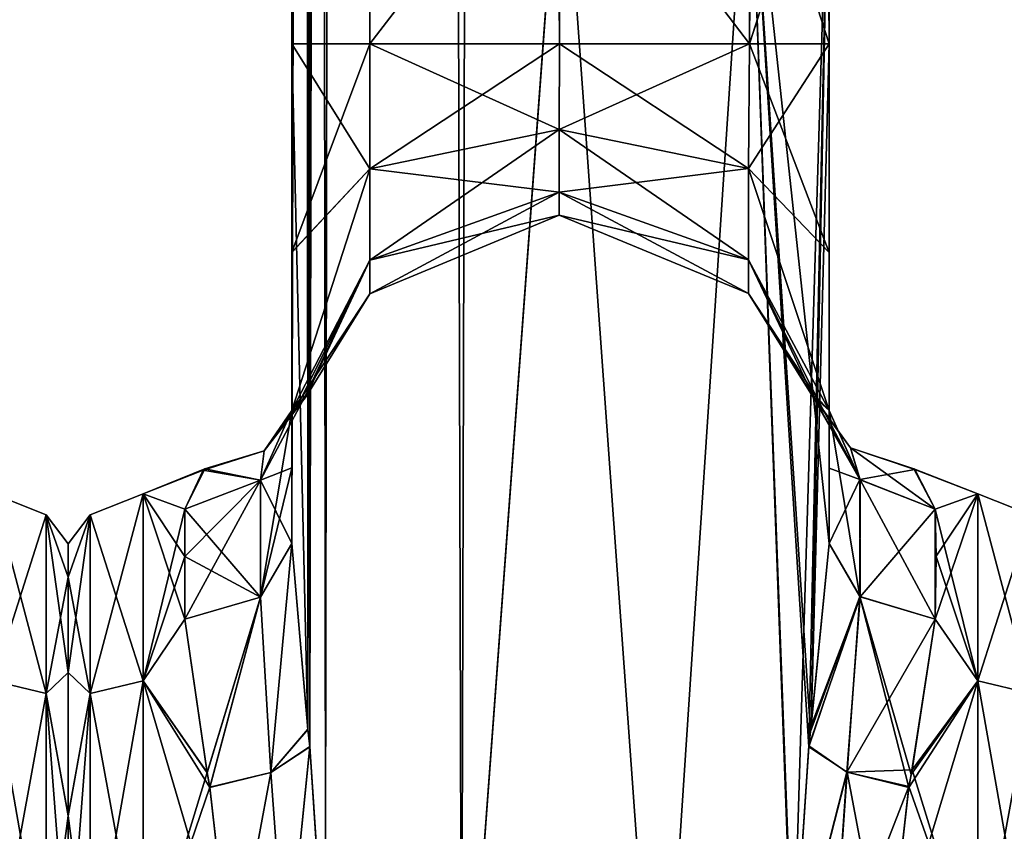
# Model space of a CAD drawing. Extents: x -23 to 1160, y -1799 to -1.
# Tile 71 of 216: x 826 to 872, y -1765 to -1727. Entities that reach past the tile are written whole.
import ezdxf

# ---------------------------------------------------------------- set-up
doc = ezdxf.new("R2010")
doc.units = 0
doc.header["$LTSCALE"] = 72.282644
for name, color, linetype in [('1241', 7, 'CONTINUOUS'), ('1251', 7, 'CONTINUOUS'), ('1300', 7, 'CONTINUOUS'), ('1304', 7, 'CONTINUOUS'), ('1309', 7, 'CONTINUOUS'), ('1310', 7, 'CONTINUOUS'), ('1315', 7, 'CONTINUOUS'), ('1316', 7, 'CONTINUOUS'), ('1319', 7, 'CONTINUOUS'), ('1320', 7, 'CONTINUOUS'), ('1322', 7, 'CONTINUOUS'), ('1323', 7, 'CONTINUOUS'), ('1327', 7, 'CONTINUOUS'), ('1329', 7, 'CONTINUOUS'), ('1351', 7, 'CONTINUOUS'), ('1352', 7, 'CONTINUOUS'), ('1353', 7, 'CONTINUOUS'), ('1354', 7, 'CONTINUOUS'), ('1355', 7, 'CONTINUOUS'), ('1363', 7, 'CONTINUOUS'), ('1364', 7, 'CONTINUOUS'), ('1365', 7, 'CONTINUOUS'), ('1366', 7, 'CONTINUOUS'), ('1367', 7, 'CONTINUOUS')]:
    doc.layers.add(name, color=color, linetype=linetype)

msp = doc.modelspace()

# ---------------------------------------------------------------- linework, layer by layer
at = {"layer": '1241', "linetype": 'CONTINUOUS'}
for points in [[(828, -1751.503, -0.006), (828, -1753.065, 7.854), (828, -1753.067, -7.859), (828, -1751.503, -0.006)], [(828, -1753.065, 7.854), (828, -1757.52, 14.508), (828, -1753.067, -7.859), (828, -1753.065, 7.854)], [(828, -1753.067, -7.859), (828, -1757.52, 14.508), (828, -1757.517, -14.505), (828, -1753.067, -7.859)], [(828, -1757.517, -14.505), (828, -1757.52, 14.508), (828, -1764.201, -18.954), (828, -1757.517, -14.505)], [(828, -1757.52, 14.508), (828, -1764.208, 18.957), (828, -1764.201, -18.954), (828, -1757.52, 14.508)], [(828, -1764.208, 18.957), (828, -1772, 20.5), (828, -1764.201, -18.954), (828, -1764.208, 18.957)], [(828, -1764.201, -18.954), (828, -1772, 20.5), (828, -1772, -20.5), (828, -1764.201, -18.954)]]:
    msp.add_3dface(points, dxfattribs=at)
at = {"layer": '1251', "linetype": 'CONTINUOUS'}
for points in [[(824.5, -1757.897, -19.419), (824.5, -1749.171, -7.407), (826.975, -1758.496, -18.587), (824.5, -1757.897, -19.419)], [(824.5, -1749.171, -7.407), (824.5, -1749.172, 7.407), (826.975, -1750.15, -7.1), (824.5, -1749.171, -7.407)], [(824.5, -1749.171, -7.407), (826.975, -1750.15, -7.1), (826.975, -1758.496, -18.587), (824.5, -1749.171, -7.407)], [(824.5, -1749.172, 7.407), (824.5, -1757.901, 19.422), (826.975, -1750.15, 7.1), (824.5, -1749.172, 7.407)], [(824.5, -1749.172, 7.407), (826.975, -1750.15, 7.1), (826.975, -1750.15, -7.1), (824.5, -1749.172, 7.407)], [(824.5, -1757.901, 19.422), (826.975, -1758.496, 18.587), (826.975, -1750.15, 7.1), (824.5, -1757.901, 19.422)], [(828, -1753.065, 7.854), (828, -1751.503, -0.006), (826.975, -1750.15, 7.1), (828, -1753.065, 7.854)], [(826.975, -1758.496, 18.587), (828, -1753.065, 7.854), (826.975, -1750.15, 7.1), (826.975, -1758.496, 18.587)], [(828, -1751.503, -0.006), (828, -1753.067, -7.859), (826.975, -1750.15, -7.1), (828, -1751.503, -0.006)], [(826.975, -1750.15, 7.1), (828, -1751.503, -0.006), (826.975, -1750.15, -7.1), (826.975, -1750.15, 7.1)], [(828, -1753.067, -7.859), (828, -1757.517, -14.505), (826.975, -1750.15, -7.1), (828, -1753.067, -7.859)], [(826.975, -1750.15, -7.1), (828, -1757.517, -14.505), (826.975, -1758.496, -18.587), (826.975, -1750.15, -7.1)], [(828, -1757.52, 14.508), (828, -1753.065, 7.854), (826.975, -1758.496, 18.587), (828, -1757.52, 14.508)], [(828, -1757.517, -14.505), (828, -1764.201, -18.954), (826.975, -1758.496, -18.587), (828, -1757.517, -14.505)], [(828, -1764.208, 18.957), (828, -1757.52, 14.508), (826.975, -1758.496, 18.587), (828, -1764.208, 18.957)], [(824.5, -1772, -24), (824.5, -1757.897, -19.419), (826.975, -1772, -22.975), (824.5, -1772, -24)], [(826.975, -1772, -22.975), (824.5, -1757.897, -19.419), (826.975, -1758.496, -18.587), (826.975, -1772, -22.975)], [(824.5, -1757.901, 19.422), (824.5, -1772, 24), (826.975, -1758.496, 18.587), (824.5, -1757.901, 19.422)], [(824.5, -1772, 24), (826.975, -1772, 22.975), (826.975, -1758.496, 18.587), (824.5, -1772, 24)], [(826.975, -1772, 22.975), (828, -1764.208, 18.957), (826.975, -1758.496, 18.587), (826.975, -1772, 22.975)], [(828, -1764.201, -18.954), (828, -1772, -20.5), (826.975, -1758.496, -18.587), (828, -1764.201, -18.954)], [(828, -1772, -20.5), (826.975, -1772, -22.975), (826.975, -1758.496, -18.587), (828, -1772, -20.5)], [(828, -1772, 20.5), (828, -1764.208, 18.957), (826.975, -1772, 22.975), (828, -1772, 20.5)]]:
    msp.add_3dface(points, dxfattribs=at)
at = {"layer": '1300', "linetype": 'CONTINUOUS'}
for points in [[(851.05, -71.85, -8), (851, -1716.55, -8), (859.839, -1728.15, -11.612), (851.05, -71.85, -8)], [(859.903, -71.85, -11.675), (851.05, -71.85, -8), (859.839, -1728.15, -11.612), (859.903, -71.85, -11.675)], [(863.55, -1728.15, -20.5), (859.903, -71.85, -11.675), (859.839, -1728.15, -11.612), (863.55, -1728.15, -20.5)], [(863.55, -1728.15, -20.5), (863.55, -1716.55, -20.5), (859.903, -71.85, -11.675), (863.55, -1728.15, -20.5)], [(851, -1716.55, -8), (850.95, -1728.15, -8), (859.839, -1728.15, -11.612), (851, -1716.55, -8)]]:
    msp.add_3dface(points, dxfattribs=at)
at = {"layer": '1304', "linetype": 'CONTINUOUS'}
for points in [[(851, -1716.55, 8), (851.05, -71.85, 8), (859.839, -1728.15, 11.612), (851, -1716.55, 8)], [(851.05, -71.85, 8), (859.903, -71.85, 11.675), (859.839, -1728.15, 11.612), (851.05, -71.85, 8)], [(863.55, -71.85, 20.5), (863.55, -1716.55, 20.5), (859.839, -1728.15, 11.612), (863.55, -71.85, 20.5)], [(859.903, -71.85, 11.675), (863.55, -71.85, 20.5), (859.839, -1728.15, 11.612), (859.903, -71.85, 11.675)], [(850.95, -1728.15, 8), (851, -1716.55, 8), (859.839, -1728.15, 11.612), (850.95, -1728.15, 8)], [(863.55, -1716.55, 20.5), (863.55, -1728.15, 20.5), (859.839, -1728.15, 11.612), (863.55, -1716.55, 20.5)]]:
    msp.add_3dface(points, dxfattribs=at)
at = {"layer": '1309', "linetype": 'CONTINUOUS'}
for points in [[(842.097, -1728.15, 11.675), (838.45, -1728.15, 20.5), (842.161, -71.85, 11.612), (842.097, -1728.15, 11.675)], [(842.161, -71.85, 11.612), (838.45, -1728.15, 20.5), (838.55, -83.45, 20.5), (842.161, -71.85, 11.612)], [(851, -1716.55, 8), (842.097, -1728.15, 11.675), (842.161, -71.85, 11.612), (851, -1716.55, 8)], [(838.55, -83.45, 20.5), (838.45, -1728.15, 20.5), (839.201, -1760.164, 24.768), (838.55, -83.45, 20.5)], [(839.293, -1760.976, 25.012), (840.024, -1772, 26.571), (838.55, -83.45, 20.5), (839.293, -1760.976, 25.012)], [(838.55, -83.45, 20.5), (840.024, -1772, 26.571), (842.162, -83.45, 29.29), (838.55, -83.45, 20.5)], [(839.201, -1760.164, 24.768), (839.293, -1760.976, 25.012), (838.55, -83.45, 20.5), (839.201, -1760.164, 24.768)], [(840.024, -1772, 26.571), (846.376, -1780, 32.133), (842.162, -83.45, 29.29), (840.024, -1772, 26.571)], [(846.376, -1780, 32.133), (851.05, -1716.55, 33), (842.162, -83.45, 29.29), (846.376, -1780, 32.133)], [(850.95, -1728.15, 8), (842.097, -1728.15, 11.675), (851, -1716.55, 8), (850.95, -1728.15, 8)], [(855.618, -1780, 32.096), (851.05, -1716.55, 33), (846.376, -1780, 32.133), (855.618, -1780, 32.096)], [(859.795, -1716.55, 29.333), (851.05, -1716.55, 33), (855.618, -1780, 32.096), (859.795, -1716.55, 29.333)], [(861.979, -1775.895, 26.383), (859.795, -1716.55, 29.333), (855.618, -1780, 32.096), (861.979, -1775.895, 26.383)], [(863.55, -1751.489, 20.502), (863.55, -1728.15, 20.5), (859.795, -1716.55, 29.333), (863.55, -1751.489, 20.502)], [(863.55, -1751.489, 20.502), (859.795, -1716.55, 29.333), (862.687, -1760.264, 24.8), (863.55, -1751.489, 20.502)], [(859.795, -1716.55, 29.333), (863.55, -1728.15, 20.5), (863.55, -1716.55, 20.5), (859.795, -1716.55, 29.333)], [(862.687, -1760.264, 24.8), (859.795, -1716.55, 29.333), (862.606, -1760.99, 25.016), (862.687, -1760.264, 24.8)], [(862.606, -1760.99, 25.016), (859.795, -1716.55, 29.333), (861.876, -1772, 26.571), (862.606, -1760.99, 25.016)], [(861.876, -1772, 26.571), (859.795, -1716.55, 29.333), (861.979, -1775.895, 26.383), (861.876, -1772, 26.571)], [(838.45, -1751.489, 20.502), (839.201, -1760.164, 24.768), (838.45, -1728.15, 20.5), (838.45, -1751.489, 20.502)]]:
    msp.add_3dface(points, dxfattribs=at)
at = {"layer": '1310', "linetype": 'CONTINUOUS'}
for points in [[(842.097, -1728.15, -11.675), (838.45, -71.85, -20.5), (838.55, -83.45, -20.5), (842.097, -1728.15, -11.675)], [(838.45, -71.85, -20.5), (842.097, -1728.15, -11.675), (842.161, -71.85, -11.612), (838.45, -71.85, -20.5)], [(842.097, -1728.15, -11.675), (850.95, -1728.15, -8), (842.161, -71.85, -11.612), (842.097, -1728.15, -11.675)], [(850.95, -1728.15, -8), (851, -1716.55, -8), (842.161, -71.85, -11.612), (850.95, -1728.15, -8)], [(838.45, -1751.488, -20.5), (838.45, -1728.15, -20.5), (842.161, -83.45, -29.288), (838.45, -1751.488, -20.5)], [(839.202, -1760.176, -24.772), (838.45, -1751.488, -20.5), (842.161, -83.45, -29.288), (839.202, -1760.176, -24.772)], [(838.45, -1728.15, -20.5), (842.097, -1728.15, -11.675), (838.55, -83.45, -20.5), (838.45, -1728.15, -20.5)], [(842.161, -83.45, -29.288), (838.45, -1728.15, -20.5), (838.55, -83.45, -20.5), (842.161, -83.45, -29.288)], [(839.293, -1760.982, -25.013), (839.202, -1760.176, -24.772), (842.161, -83.45, -29.288), (839.293, -1760.982, -25.013)], [(840.024, -1772, -26.571), (839.293, -1760.982, -25.013), (842.161, -83.45, -29.288), (840.024, -1772, -26.571)], [(846.376, -1780, -32.133), (840.024, -1772, -26.571), (842.161, -83.45, -29.288), (846.376, -1780, -32.133)], [(851.05, -83.45, -33), (846.376, -1780, -32.133), (842.161, -83.45, -29.288), (851.05, -83.45, -33)], [(851.05, -1716.55, -33), (846.376, -1780, -32.133), (851.05, -83.45, -33), (851.05, -1716.55, -33)], [(855.618, -1780, -32.096), (846.376, -1780, -32.133), (851.05, -1716.55, -33), (855.618, -1780, -32.096)], [(859.795, -1716.55, -29.333), (855.618, -1780, -32.096), (851.05, -1716.55, -33), (859.795, -1716.55, -29.333)], [(861.876, -1772, -26.571), (855.618, -1780, -32.096), (859.795, -1716.55, -29.333), (861.876, -1772, -26.571)], [(863.55, -1716.55, -20.5), (861.876, -1772, -26.571), (859.795, -1716.55, -29.333), (863.55, -1716.55, -20.5)], [(862.611, -1760.944, -25.003), (861.876, -1772, -26.571), (863.55, -1716.55, -20.5), (862.611, -1760.944, -25.003)], [(862.717, -1760.007, -24.717), (862.611, -1760.944, -25.003), (863.55, -1716.55, -20.5), (862.717, -1760.007, -24.717)], [(863.55, -1716.55, -20.5), (863.55, -1728.15, -20.5), (862.717, -1760.007, -24.717), (863.55, -1716.55, -20.5)], [(863.55, -1751.489, -20.502), (862.717, -1760.007, -24.717), (863.55, -1728.15, -20.5), (863.55, -1751.489, -20.502)]]:
    msp.add_3dface(points, dxfattribs=at)
at = {"layer": '1315', "linetype": 'CONTINUOUS'}
for points in [[(863.55, -1737.892, -18.037), (863.55, -1751.489, -20.502), (863.55, -1728.15, -20.5), (863.55, -1737.892, -18.037)], [(863.55, -1751.489, 20.502), (863.55, -1747.954, 16.21), (863.55, -1728.15, 20.5), (863.55, -1751.489, 20.502)], [(863.55, -1728.15, 20.5), (863.55, -1747.954, 16.21), (863.55, -1737.897, 18.035), (863.55, -1728.15, 20.5)], [(863.55, -1747.964, -16.225), (863.55, -1751.489, -20.502), (863.55, -1737.892, -18.037), (863.55, -1747.964, -16.225)], [(863.55, -1745.277, -11.265), (863.55, -1747.964, -16.225), (863.55, -1737.892, -18.037), (863.55, -1745.277, -11.265)], [(863.55, -1747.954, 16.21), (863.55, -1745.277, 11.265), (863.55, -1737.897, 18.035), (863.55, -1747.954, 16.21)]]:
    msp.add_3dface(points, dxfattribs=at)
at = {"layer": '1316', "linetype": 'CONTINUOUS'}
for points in [[(838.45, -1737.894, 18.036), (838.45, -1751.489, 20.502), (838.45, -1728.15, 20.5), (838.45, -1737.894, 18.036)], [(838.45, -1751.488, -20.5), (838.45, -1747.967, -16.23), (838.45, -1728.15, -20.5), (838.45, -1751.488, -20.5)], [(838.45, -1728.15, -20.5), (838.45, -1747.967, -16.23), (838.45, -1737.887, -18.04), (838.45, -1728.15, -20.5)], [(838.45, -1747.967, -16.23), (838.45, -1745.277, -11.265), (838.45, -1737.887, -18.04), (838.45, -1747.967, -16.23)], [(838.45, -1747.963, 16.224), (838.45, -1751.489, 20.502), (838.45, -1737.894, 18.036), (838.45, -1747.963, 16.224)], [(838.45, -1745.277, 11.265), (838.45, -1747.963, 16.224), (838.45, -1737.894, 18.036), (838.45, -1745.277, 11.265)]]:
    msp.add_3dface(points, dxfattribs=at)
at = {"layer": '1319', "linetype": 'CONTINUOUS'}
for points in [[(870.5, -1749.172, 7.407), (870.5, -1749.171, -7.407), (867.516, -1748.002, -0.281), (870.5, -1749.172, 7.407)], [(867.516, -1748.002, -0.281), (870.5, -1749.171, -7.407), (867.551, -1748.032, -1.243), (867.516, -1748.002, -0.281)], [(868.5, -1749.885, 9.323), (870.5, -1749.172, 7.407), (867.516, -1748.002, -0.281), (868.5, -1749.885, 9.323)], [(867.551, -1748.032, -1.243), (870.5, -1749.171, -7.407), (868.5, -1749.885, -9.323), (867.551, -1748.032, -1.243)], [(870.5, -1749.171, -7.407), (870.5, -1757.897, -19.419), (868.5, -1749.885, -9.323), (870.5, -1749.171, -7.407)], [(870.5, -1757.901, 19.422), (870.5, -1749.172, 7.407), (868.5, -1755.024, 16.966), (870.5, -1757.901, 19.422)], [(868.5, -1755.024, 16.966), (870.5, -1749.172, 7.407), (868.55, -1752.089, 13.399), (868.5, -1755.024, 16.966)], [(868.55, -1752.089, 13.399), (870.5, -1749.172, 7.407), (868.5, -1749.885, 9.323), (868.55, -1752.089, 13.399)], [(868.5, -1749.885, -9.323), (870.5, -1757.897, -19.419), (868.55, -1752.097, -13.411), (868.5, -1749.885, -9.323)], [(868.55, -1752.097, -13.411), (870.5, -1757.897, -19.419), (868.5, -1755.024, -16.966), (868.55, -1752.097, -13.411)], [(867.385, -1762.276, 21.942), (870.5, -1757.901, 19.422), (868.5, -1755.024, 16.966), (867.385, -1762.276, 21.942)], [(868.5, -1755.024, -16.966), (870.5, -1757.897, -19.419), (867.426, -1762.063, -21.846), (868.5, -1755.024, -16.966)], [(866.247, -1772, 24), (870.5, -1772, 24), (870.5, -1757.901, 19.422), (866.247, -1772, 24)], [(866.247, -1772, 24), (870.5, -1757.901, 19.422), (867.273, -1762.887, 22.203), (866.247, -1772, 24)], [(867.273, -1762.887, 22.203), (870.5, -1757.901, 19.422), (867.385, -1762.276, 21.942), (867.273, -1762.887, 22.203)], [(870.5, -1757.897, -19.419), (870.5, -1772, -24), (867.426, -1762.063, -21.846), (870.5, -1757.897, -19.419)], [(867.426, -1762.063, -21.846), (870.5, -1772, -24), (867.28, -1762.847, -22.186), (867.426, -1762.063, -21.846)], [(870.5, -1772, -24), (866.247, -1772, -24), (867.28, -1762.847, -22.186), (870.5, -1772, -24)]]:
    msp.add_3dface(points, dxfattribs=at)
at = {"layer": '1320', "linetype": 'CONTINUOUS'}
for points in [[(828, -1751.503, 0.006), (828, -1753.065, -7.854), (828, -1753.067, 7.859), (828, -1751.503, 0.006)], [(828, -1753.065, -7.854), (828, -1757.52, -14.508), (828, -1753.067, 7.859), (828, -1753.065, -7.854)], [(828, -1753.067, 7.859), (828, -1757.52, -14.508), (828, -1757.517, 14.505), (828, -1753.067, 7.859)], [(828, -1757.517, 14.505), (828, -1757.52, -14.508), (828, -1764.201, 18.954), (828, -1757.517, 14.505)], [(828, -1757.52, -14.508), (828, -1764.208, -18.957), (828, -1764.201, 18.954), (828, -1757.52, -14.508)], [(828, -1764.208, -18.957), (828, -1772, -20.5), (828, -1764.201, 18.954), (828, -1764.208, -18.957)], [(828, -1764.201, 18.954), (828, -1772, -20.5), (828, -1772, 20.5), (828, -1764.201, 18.954)]]:
    msp.add_3dface(points, dxfattribs=at)
at = {"layer": '1322', "linetype": 'CONTINUOUS'}
for points in [[(834.317, -1748.058, -1.668), (831.5, -1749.171, 7.407), (834.385, -1748.001, -0.222), (834.317, -1748.058, -1.668)], [(834.385, -1748.001, -0.222), (831.5, -1749.171, 7.407), (833.45, -1749.885, 9.323), (834.385, -1748.001, -0.222)], [(831.5, -1749.172, -7.407), (831.5, -1749.171, 7.407), (834.317, -1748.058, -1.668), (831.5, -1749.172, -7.407)], [(833.45, -1749.885, -9.323), (831.5, -1749.172, -7.407), (834.317, -1748.058, -1.668), (833.45, -1749.885, -9.323)], [(831.5, -1749.171, 7.407), (831.5, -1757.897, 19.419), (833.45, -1749.885, 9.323), (831.5, -1749.171, 7.407)], [(831.5, -1757.901, -19.422), (831.5, -1749.172, -7.407), (833.45, -1755.024, -16.966), (831.5, -1757.901, -19.422)], [(833.45, -1755.024, -16.966), (831.5, -1749.172, -7.407), (833.45, -1752.099, -13.415), (833.45, -1755.024, -16.966)], [(833.45, -1752.099, -13.415), (831.5, -1749.172, -7.407), (833.45, -1749.885, -9.323), (833.45, -1752.099, -13.415)], [(833.45, -1749.885, 9.323), (831.5, -1757.897, 19.419), (833.45, -1752.096, 13.411), (833.45, -1749.885, 9.323)], [(833.45, -1752.096, 13.411), (831.5, -1757.897, 19.419), (833.45, -1755.024, 16.966), (833.45, -1752.096, 13.411)], [(833.45, -1755.024, 16.966), (831.5, -1757.897, 19.419), (834.499, -1762.193, 21.905), (833.45, -1755.024, 16.966)], [(834.501, -1762.202, -21.909), (831.5, -1757.901, -19.422), (833.45, -1755.024, -16.966), (834.501, -1762.202, -21.909)], [(831.5, -1757.897, 19.419), (831.5, -1772, 24), (834.499, -1762.193, 21.905), (831.5, -1757.897, 19.419)], [(835.653, -1772, -24), (831.5, -1772, -24), (831.5, -1757.901, -19.422), (835.653, -1772, -24)], [(835.653, -1772, -24), (831.5, -1757.901, -19.422), (834.625, -1762.879, -22.199), (835.653, -1772, -24)], [(834.625, -1762.879, -22.199), (831.5, -1757.901, -19.422), (834.501, -1762.202, -21.909), (834.625, -1762.879, -22.199)], [(834.499, -1762.193, 21.905), (831.5, -1772, 24), (834.624, -1762.875, 22.198), (834.499, -1762.193, 21.905)], [(831.5, -1772, 24), (835.653, -1772, 24), (834.624, -1762.875, 22.198), (831.5, -1772, 24)]]:
    msp.add_3dface(points, dxfattribs=at)
at = {"layer": '1323', "linetype": 'CONTINUOUS'}
for points in [[(838.45, -1737.894, 18.036), (838.45, -1728.15, 20.5), (842.097, -1733.988, 10.111), (838.45, -1737.894, 18.036)], [(838.45, -1728.15, 20.5), (842.097, -1728.15, 11.675), (842.097, -1733.988, 10.111), (838.45, -1728.15, 20.5)], [(838.45, -1728.15, -20.5), (838.45, -1737.887, -18.04), (842.097, -1728.15, -11.675), (838.45, -1728.15, -20.5)], [(842.097, -1728.15, -11.675), (838.45, -1737.887, -18.04), (842.097, -1733.988, -10.111), (842.097, -1728.15, -11.675)], [(850.95, -1728.15, -8), (842.097, -1728.15, -11.675), (842.097, -1733.988, -10.111), (850.95, -1728.15, -8)], [(850.942, -1732.15, -6.928), (850.95, -1728.15, -8), (842.097, -1733.988, -10.111), (850.942, -1732.15, -6.928)], [(842.097, -1728.15, 11.675), (850.95, -1728.15, 8), (850.948, -1732.15, 6.928), (842.097, -1728.15, 11.675)], [(842.097, -1728.15, 11.675), (850.948, -1732.15, 6.928), (842.097, -1733.988, 10.111), (842.097, -1728.15, 11.675)], [(859.839, -1728.15, -11.612), (850.95, -1728.15, -8), (850.942, -1732.15, -6.928), (859.839, -1728.15, -11.612)], [(859.789, -1733.981, -10.099), (859.839, -1728.15, -11.612), (850.942, -1732.15, -6.928), (859.789, -1733.981, -10.099)], [(850.95, -1728.15, 8), (859.789, -1733.981, 10.099), (850.948, -1732.15, 6.928), (850.95, -1728.15, 8)], [(850.95, -1728.15, 8), (859.839, -1728.15, 11.612), (859.789, -1733.981, 10.099), (850.95, -1728.15, 8)], [(863.55, -1737.892, -18.037), (863.55, -1728.15, -20.5), (859.789, -1733.981, -10.099), (863.55, -1737.892, -18.037)], [(863.55, -1728.15, -20.5), (859.839, -1728.15, -11.612), (859.789, -1733.981, -10.099), (863.55, -1728.15, -20.5)], [(859.839, -1728.15, 11.612), (863.55, -1737.897, 18.035), (859.789, -1733.981, 10.099), (859.839, -1728.15, 11.612)], [(863.55, -1728.15, 20.5), (863.55, -1737.897, 18.035), (859.839, -1728.15, 11.612), (863.55, -1728.15, 20.5)], [(850.948, -1732.15, 6.928), (850.947, -1735.078, 4), (842.097, -1733.988, 10.111), (850.948, -1732.15, 6.928)], [(850.943, -1735.078, -4), (850.942, -1732.15, -6.928), (842.097, -1738.261, -5.838), (850.943, -1735.078, -4)], [(850.942, -1732.15, -6.928), (842.097, -1733.988, -10.111), (842.097, -1738.261, -5.838), (850.942, -1732.15, -6.928)], [(850.943, -1735.078, -4), (859.789, -1733.981, -10.099), (850.942, -1732.15, -6.928), (850.943, -1735.078, -4)], [(850.948, -1732.15, 6.928), (859.789, -1738.249, 5.831), (850.947, -1735.078, 4), (850.948, -1732.15, 6.928)], [(859.789, -1733.981, 10.099), (859.789, -1738.249, 5.831), (850.948, -1732.15, 6.928), (859.789, -1733.981, 10.099)], [(838.45, -1745.277, 11.265), (838.45, -1737.894, 18.036), (842.097, -1733.988, 10.111), (838.45, -1745.277, 11.265)], [(842.097, -1738.261, 5.838), (838.45, -1745.277, 11.265), (842.097, -1733.988, 10.111), (842.097, -1738.261, 5.838)], [(838.45, -1737.887, -18.04), (838.45, -1745.277, -11.265), (842.097, -1733.988, -10.111), (838.45, -1737.887, -18.04)], [(842.097, -1733.988, -10.111), (838.45, -1745.277, -11.265), (842.097, -1738.261, -5.838), (842.097, -1733.988, -10.111)], [(850.947, -1735.078, 4), (842.097, -1738.261, 5.838), (842.097, -1733.988, 10.111), (850.947, -1735.078, 4)], [(859.789, -1738.249, -5.831), (859.789, -1733.981, -10.099), (850.943, -1735.078, -4), (859.789, -1738.249, -5.831)], [(863.55, -1745.277, -11.265), (863.55, -1737.892, -18.037), (859.789, -1733.981, -10.099), (863.55, -1745.277, -11.265)], [(859.789, -1738.249, -5.831), (863.55, -1745.277, -11.265), (859.789, -1733.981, -10.099), (859.789, -1738.249, -5.831)], [(863.55, -1737.897, 18.035), (863.55, -1745.277, 11.265), (859.789, -1733.981, 10.099), (863.55, -1737.897, 18.035)], [(859.789, -1733.981, 10.099), (863.55, -1745.277, 11.265), (859.789, -1738.249, 5.831), (859.789, -1733.981, 10.099)], [(850.947, -1735.078, 4), (850.945, -1736.15), (842.097, -1738.261, 5.838), (850.947, -1735.078, 4)], [(850.945, -1736.15), (850.943, -1735.078, -4), (842.097, -1739.825), (850.945, -1736.15)], [(850.943, -1735.078, -4), (842.097, -1738.261, -5.838), (842.097, -1739.825), (850.943, -1735.078, -4)], [(850.945, -1736.15), (859.789, -1738.249, -5.831), (850.943, -1735.078, -4), (850.945, -1736.15)], [(850.947, -1735.078, 4), (859.789, -1739.811), (850.945, -1736.15), (850.947, -1735.078, 4)], [(859.789, -1738.249, 5.831), (859.789, -1739.811), (850.947, -1735.078, 4), (859.789, -1738.249, 5.831)], [(850.945, -1736.15), (842.097, -1739.825), (842.097, -1738.261, 5.838), (850.945, -1736.15)], [(859.789, -1739.811), (859.789, -1738.249, -5.831), (850.945, -1736.15), (859.789, -1739.811)], [(838.929, -1744.629, 4.457), (838.45, -1745.277, 11.265), (842.097, -1738.261, 5.838), (838.929, -1744.629, 4.457)], [(838.45, -1745.277, -11.265), (839.07, -1744.612, -2.215), (842.097, -1738.261, -5.838), (838.45, -1745.277, -11.265)], [(842.097, -1739.825), (838.929, -1744.629, 4.457), (842.097, -1738.261, 5.838), (842.097, -1739.825)], [(839.07, -1744.612, -2.215), (839.118, -1744.618, -0.165), (842.097, -1738.261, -5.838), (839.07, -1744.612, -2.215)], [(842.097, -1738.261, -5.838), (839.118, -1744.618, -0.165), (842.097, -1739.825), (842.097, -1738.261, -5.838)], [(862.808, -1744.611, -1.659), (863.55, -1745.277, -11.265), (859.789, -1738.249, -5.831), (862.808, -1744.611, -1.659)], [(863.55, -1745.277, 11.265), (862.954, -1744.618, 4.272), (859.789, -1738.249, 5.831), (863.55, -1745.277, 11.265)], [(859.789, -1739.811), (862.808, -1744.611, -1.659), (859.789, -1738.249, -5.831), (859.789, -1739.811)], [(859.789, -1738.249, 5.831), (862.954, -1744.618, 4.272), (859.789, -1739.811), (859.789, -1738.249, 5.831)], [(839.118, -1744.618, -0.165), (838.929, -1744.629, 4.457), (842.097, -1739.825), (839.118, -1744.618, -0.165)], [(862.781, -1744.615, -0.161), (862.808, -1744.611, -1.659), (859.789, -1739.811), (862.781, -1744.615, -0.161)], [(862.954, -1744.618, 4.272), (862.781, -1744.615, -0.161), (859.789, -1739.811), (862.954, -1744.618, 4.272)]]:
    msp.add_3dface(points, dxfattribs=at)
at = {"layer": '1327', "linetype": 'CONTINUOUS'}
for points in [[(870.5, -1757.897, -19.419), (870.5, -1749.171, -7.407), (872.975, -1758.496, -18.587), (870.5, -1757.897, -19.419)], [(870.5, -1749.171, -7.407), (870.5, -1749.172, 7.407), (872.975, -1750.15, -7.1), (870.5, -1749.171, -7.407)], [(870.5, -1749.171, -7.407), (872.975, -1750.15, -7.1), (872.975, -1758.496, -18.587), (870.5, -1749.171, -7.407)], [(870.5, -1749.172, 7.407), (870.5, -1757.901, 19.422), (872.975, -1750.15, 7.1), (870.5, -1749.172, 7.407)], [(870.5, -1749.172, 7.407), (872.975, -1750.15, 7.1), (872.975, -1750.15, -7.1), (870.5, -1749.172, 7.407)], [(870.5, -1757.901, 19.422), (872.975, -1758.496, 18.587), (872.975, -1750.15, 7.1), (870.5, -1757.901, 19.422)], [(870.5, -1772, -24), (870.5, -1757.897, -19.419), (872.975, -1772, -22.975), (870.5, -1772, -24)], [(872.975, -1772, -22.975), (870.5, -1757.897, -19.419), (872.975, -1758.496, -18.587), (872.975, -1772, -22.975)], [(870.5, -1757.901, 19.422), (870.5, -1772, 24), (872.975, -1758.496, 18.587), (870.5, -1757.901, 19.422)], [(870.5, -1772, 24), (872.975, -1772, 22.975), (872.975, -1758.496, 18.587), (870.5, -1772, 24)]]:
    msp.add_3dface(points, dxfattribs=at)
at = {"layer": '1329', "linetype": 'CONTINUOUS'}
for points in [[(831.5, -1757.897, 19.419), (831.5, -1749.171, 7.407), (829.025, -1758.496, 18.587), (831.5, -1757.897, 19.419)], [(831.5, -1749.171, 7.407), (831.5, -1749.172, -7.407), (829.025, -1750.15, 7.1), (831.5, -1749.171, 7.407)], [(831.5, -1749.171, 7.407), (829.025, -1750.15, 7.1), (829.025, -1758.496, 18.587), (831.5, -1749.171, 7.407)], [(831.5, -1749.172, -7.407), (831.5, -1757.901, -19.422), (829.025, -1750.15, -7.1), (831.5, -1749.172, -7.407)], [(831.5, -1749.172, -7.407), (829.025, -1750.15, -7.1), (829.025, -1750.15, 7.1), (831.5, -1749.172, -7.407)], [(828, -1753.065, -7.854), (828, -1751.503, 0.006), (829.025, -1750.15, -7.1), (828, -1753.065, -7.854)], [(829.025, -1758.496, -18.587), (828, -1753.065, -7.854), (829.025, -1750.15, -7.1), (829.025, -1758.496, -18.587)], [(828, -1751.503, 0.006), (828, -1753.067, 7.859), (829.025, -1750.15, 7.1), (828, -1751.503, 0.006)], [(829.025, -1750.15, -7.1), (828, -1751.503, 0.006), (829.025, -1750.15, 7.1), (829.025, -1750.15, -7.1)], [(828, -1753.067, 7.859), (828, -1757.517, 14.505), (829.025, -1750.15, 7.1), (828, -1753.067, 7.859)], [(829.025, -1750.15, 7.1), (828, -1757.517, 14.505), (829.025, -1758.496, 18.587), (829.025, -1750.15, 7.1)], [(831.5, -1757.901, -19.422), (829.025, -1758.496, -18.587), (829.025, -1750.15, -7.1), (831.5, -1757.901, -19.422)], [(828, -1757.52, -14.508), (828, -1753.065, -7.854), (829.025, -1758.496, -18.587), (828, -1757.52, -14.508)], [(828, -1757.517, 14.505), (828, -1764.201, 18.954), (829.025, -1758.496, 18.587), (828, -1757.517, 14.505)], [(828, -1764.208, -18.957), (828, -1757.52, -14.508), (829.025, -1758.496, -18.587), (828, -1764.208, -18.957)], [(831.5, -1772, 24), (831.5, -1757.897, 19.419), (829.025, -1772, 22.975), (831.5, -1772, 24)], [(829.025, -1772, 22.975), (831.5, -1757.897, 19.419), (829.025, -1758.496, 18.587), (829.025, -1772, 22.975)], [(831.5, -1757.901, -19.422), (831.5, -1772, -24), (829.025, -1758.496, -18.587), (831.5, -1757.901, -19.422)], [(829.025, -1772, -22.975), (828, -1764.208, -18.957), (829.025, -1758.496, -18.587), (829.025, -1772, -22.975)], [(828, -1764.201, 18.954), (828, -1772, 20.5), (829.025, -1758.496, 18.587), (828, -1764.201, 18.954)], [(828, -1772, 20.5), (829.025, -1772, 22.975), (829.025, -1758.496, 18.587), (828, -1772, 20.5)], [(831.5, -1772, -24), (829.025, -1772, -22.975), (829.025, -1758.496, -18.587), (831.5, -1772, -24)], [(828, -1772, -20.5), (828, -1764.208, -18.957), (829.025, -1772, -22.975), (828, -1772, -20.5)]]:
    msp.add_3dface(points, dxfattribs=at)
at = {"layer": '1351', "linetype": 'CONTINUOUS'}
for points in [[(863.55, -1751.489, 20.502), (862.687, -1760.264, 24.8), (864.983, -1753.966, 18.023), (863.55, -1751.489, 20.502)], [(862.687, -1760.264, 24.8), (862.606, -1760.99, 25.016), (864.983, -1753.966, 18.023), (862.687, -1760.264, 24.8)], [(864.983, -1753.966, 18.023), (862.606, -1760.99, 25.016), (864.39, -1762.17, 22.912), (864.983, -1753.966, 18.023)], [(867.273, -1762.887, 22.203), (864.983, -1753.966, 18.023), (864.39, -1762.17, 22.912), (867.273, -1762.887, 22.203)], [(867.273, -1762.887, 22.203), (867.385, -1762.276, 21.942), (864.983, -1753.966, 18.023), (867.273, -1762.887, 22.203)], [(867.385, -1762.276, 21.942), (868.5, -1755.024, 16.966), (864.983, -1753.966, 18.023), (867.385, -1762.276, 21.942)], [(862.606, -1760.99, 25.016), (861.876, -1772, 26.571), (864.39, -1762.17, 22.912), (862.606, -1760.99, 25.016)], [(864.39, -1762.17, 22.912), (861.876, -1772, 26.571), (863.712, -1772, 24.691), (864.39, -1762.17, 22.912)], [(866.247, -1772, 24), (864.39, -1762.17, 22.912), (863.712, -1772, 24.691), (866.247, -1772, 24)], [(866.247, -1772, 24), (867.273, -1762.887, 22.203), (864.39, -1762.17, 22.912), (866.247, -1772, 24)]]:
    msp.add_3dface(points, dxfattribs=at)
at = {"layer": '1352', "linetype": 'CONTINUOUS'}
for points in [[(863.55, -1745.277, 11.265), (863.55, -1747.954, 16.21), (863.55, -1751.489, 20.502), (863.55, -1745.277, 11.265)], [(863.55, -1745.277, 11.265), (863.55, -1751.489, 20.502), (864.983, -1753.966, 18.023), (863.55, -1745.277, 11.265)], [(864.997, -1748.519, 9.898), (863.55, -1745.277, 11.265), (864.983, -1753.966, 18.023), (864.997, -1748.519, 9.898)], [(868.5, -1755.024, 16.966), (864.997, -1748.519, 9.898), (864.983, -1753.966, 18.023), (868.5, -1755.024, 16.966)], [(868.5, -1755.024, 16.966), (868.5, -1749.885, 9.323), (864.997, -1748.519, 9.898), (868.5, -1755.024, 16.966)], [(868.5, -1755.024, 16.966), (868.55, -1752.089, 13.399), (868.5, -1749.885, 9.323), (868.5, -1755.024, 16.966)]]:
    msp.add_3dface(points, dxfattribs=at)
at = {"layer": '1353', "linetype": 'CONTINUOUS'}
for points in [[(862.808, -1744.611, -1.659), (862.781, -1744.615, -0.161), (864.553, -1747.029, -0.002), (862.808, -1744.611, -1.659)], [(862.781, -1744.615, -0.161), (862.954, -1744.618, 4.272), (864.997, -1748.519, 9.898), (862.781, -1744.615, -0.161)], [(864.553, -1747.029, -0.002), (862.781, -1744.615, -0.161), (864.997, -1748.519, 9.898), (864.553, -1747.029, -0.002)], [(863.55, -1745.277, -11.265), (862.808, -1744.611, -1.659), (864.983, -1748.506, -9.904), (863.55, -1745.277, -11.265)], [(864.983, -1748.506, -9.904), (862.808, -1744.611, -1.659), (864.553, -1747.029, -0.002), (864.983, -1748.506, -9.904)], [(862.954, -1744.618, 4.272), (863.55, -1745.277, 11.265), (864.997, -1748.519, 9.898), (862.954, -1744.618, 4.272)], [(868.5, -1749.885, 9.323), (867.516, -1748.002, -0.281), (864.553, -1747.029, -0.002), (868.5, -1749.885, 9.323)], [(868.5, -1749.885, 9.323), (864.553, -1747.029, -0.002), (864.997, -1748.519, 9.898), (868.5, -1749.885, 9.323)], [(867.516, -1748.002, -0.281), (867.551, -1748.032, -1.243), (864.553, -1747.029, -0.002), (867.516, -1748.002, -0.281)], [(867.551, -1748.032, -1.243), (864.983, -1748.506, -9.904), (864.553, -1747.029, -0.002), (867.551, -1748.032, -1.243)], [(867.551, -1748.032, -1.243), (868.5, -1749.885, -9.323), (864.983, -1748.506, -9.904), (867.551, -1748.032, -1.243)]]:
    msp.add_3dface(points, dxfattribs=at)
at = {"layer": '1354', "linetype": 'CONTINUOUS'}
for points in [[(863.55, -1747.964, -16.225), (863.55, -1745.277, -11.265), (864.983, -1748.506, -9.904), (863.55, -1747.964, -16.225)], [(863.55, -1751.489, -20.502), (863.55, -1747.964, -16.225), (864.983, -1748.506, -9.904), (863.55, -1751.489, -20.502)], [(864.997, -1753.976, -18.013), (863.55, -1751.489, -20.502), (864.983, -1748.506, -9.904), (864.997, -1753.976, -18.013)], [(868.5, -1749.885, -9.323), (864.997, -1753.976, -18.013), (864.983, -1748.506, -9.904), (868.5, -1749.885, -9.323)], [(868.5, -1749.885, -9.323), (868.5, -1755.024, -16.966), (864.997, -1753.976, -18.013), (868.5, -1749.885, -9.323)], [(868.5, -1749.885, -9.323), (868.55, -1752.097, -13.411), (868.5, -1755.024, -16.966), (868.5, -1749.885, -9.323)]]:
    msp.add_3dface(points, dxfattribs=at)
at = {"layer": '1355', "linetype": 'CONTINUOUS'}
for points in [[(862.717, -1760.007, -24.717), (863.55, -1751.489, -20.502), (864.997, -1753.976, -18.013), (862.717, -1760.007, -24.717)], [(862.611, -1760.944, -25.003), (862.717, -1760.007, -24.717), (864.997, -1753.976, -18.013), (862.611, -1760.944, -25.003)], [(864.384, -1762.166, -22.915), (862.611, -1760.944, -25.003), (864.997, -1753.976, -18.013), (864.384, -1762.166, -22.915)], [(868.5, -1755.024, -16.966), (864.384, -1762.166, -22.915), (864.997, -1753.976, -18.013), (868.5, -1755.024, -16.966)], [(868.5, -1755.024, -16.966), (867.426, -1762.063, -21.846), (864.384, -1762.166, -22.915), (868.5, -1755.024, -16.966)], [(861.876, -1772, -26.571), (862.611, -1760.944, -25.003), (864.384, -1762.166, -22.915), (861.876, -1772, -26.571)], [(863.713, -1772, -24.691), (861.876, -1772, -26.571), (864.384, -1762.166, -22.915), (863.713, -1772, -24.691)], [(867.28, -1762.847, -22.186), (863.713, -1772, -24.691), (864.384, -1762.166, -22.915), (867.28, -1762.847, -22.186)], [(867.426, -1762.063, -21.846), (867.28, -1762.847, -22.186), (864.384, -1762.166, -22.915), (867.426, -1762.063, -21.846)], [(867.28, -1762.847, -22.186), (866.247, -1772, -24), (863.713, -1772, -24.691), (867.28, -1762.847, -22.186)]]:
    msp.add_3dface(points, dxfattribs=at)
at = {"layer": '1363', "linetype": 'CONTINUOUS'}
for points in [[(836.986, -1753.989, -18.001), (838.45, -1751.488, -20.5), (837.469, -1762.186, -22.887), (836.986, -1753.989, -18.001)], [(838.45, -1751.488, -20.5), (839.202, -1760.176, -24.772), (837.469, -1762.186, -22.887), (838.45, -1751.488, -20.5)], [(834.501, -1762.202, -21.909), (833.45, -1755.024, -16.966), (836.986, -1753.989, -18.001), (834.501, -1762.202, -21.909)], [(834.625, -1762.879, -22.199), (834.501, -1762.202, -21.909), (836.986, -1753.989, -18.001), (834.625, -1762.879, -22.199)], [(834.625, -1762.879, -22.199), (836.986, -1753.989, -18.001), (837.469, -1762.186, -22.887), (834.625, -1762.879, -22.199)], [(839.202, -1760.176, -24.772), (839.293, -1760.982, -25.013), (837.469, -1762.186, -22.887), (839.202, -1760.176, -24.772)], [(837.469, -1762.186, -22.887), (839.293, -1760.982, -25.013), (838.186, -1772, -24.692), (837.469, -1762.186, -22.887)], [(839.293, -1760.982, -25.013), (840.024, -1772, -26.571), (838.186, -1772, -24.692), (839.293, -1760.982, -25.013)], [(835.653, -1772, -24), (834.625, -1762.879, -22.199), (837.469, -1762.186, -22.887), (835.653, -1772, -24)], [(835.653, -1772, -24), (837.469, -1762.186, -22.887), (838.186, -1772, -24.692), (835.653, -1772, -24)]]:
    msp.add_3dface(points, dxfattribs=at)
at = {"layer": '1364', "linetype": 'CONTINUOUS'}
for points in [[(838.45, -1745.277, -11.265), (838.45, -1747.967, -16.23), (836.986, -1753.989, -18.001), (838.45, -1745.277, -11.265)], [(836.986, -1748.535, -9.892), (838.45, -1745.277, -11.265), (836.986, -1753.989, -18.001), (836.986, -1748.535, -9.892)], [(838.45, -1747.967, -16.23), (838.45, -1751.488, -20.5), (836.986, -1753.989, -18.001), (838.45, -1747.967, -16.23)], [(833.45, -1755.024, -16.966), (833.45, -1752.099, -13.415), (836.986, -1748.535, -9.892), (833.45, -1755.024, -16.966)], [(833.45, -1755.024, -16.966), (836.986, -1748.535, -9.892), (836.986, -1753.989, -18.001), (833.45, -1755.024, -16.966)], [(833.45, -1752.099, -13.415), (833.45, -1749.885, -9.323), (836.986, -1748.535, -9.892), (833.45, -1752.099, -13.415)]]:
    msp.add_3dface(points, dxfattribs=at)
at = {"layer": '1365', "linetype": 'CONTINUOUS'}
for points in [[(839.07, -1744.612, -2.215), (838.45, -1745.277, -11.265), (836.986, -1748.535, -9.892), (839.07, -1744.612, -2.215)], [(837.159, -1747.161, -0.003), (839.07, -1744.612, -2.215), (836.986, -1748.535, -9.892), (837.159, -1747.161, -0.003)], [(839.118, -1744.618, -0.165), (839.07, -1744.612, -2.215), (837.159, -1747.161, -0.003), (839.118, -1744.618, -0.165)], [(838.929, -1744.629, 4.457), (839.118, -1744.618, -0.165), (837.159, -1747.161, -0.003), (838.929, -1744.629, 4.457)], [(838.45, -1745.277, 11.265), (838.929, -1744.629, 4.457), (837.159, -1747.161, -0.003), (838.45, -1745.277, 11.265)], [(836.986, -1748.535, 9.892), (838.45, -1745.277, 11.265), (837.159, -1747.161, -0.003), (836.986, -1748.535, 9.892)], [(834.317, -1748.058, -1.668), (834.385, -1748.001, -0.222), (837.159, -1747.161, -0.003), (834.317, -1748.058, -1.668)], [(834.317, -1748.058, -1.668), (837.159, -1747.161, -0.003), (836.986, -1748.535, -9.892), (834.317, -1748.058, -1.668)], [(834.385, -1748.001, -0.222), (836.986, -1748.535, 9.892), (837.159, -1747.161, -0.003), (834.385, -1748.001, -0.222)], [(834.385, -1748.001, -0.222), (833.45, -1749.885, 9.323), (836.986, -1748.535, 9.892), (834.385, -1748.001, -0.222)], [(833.45, -1749.885, -9.323), (834.317, -1748.058, -1.668), (836.986, -1748.535, -9.892), (833.45, -1749.885, -9.323)]]:
    msp.add_3dface(points, dxfattribs=at)
at = {"layer": '1366', "linetype": 'CONTINUOUS'}
for points in [[(838.45, -1747.963, 16.224), (838.45, -1745.277, 11.265), (836.986, -1748.535, 9.892), (838.45, -1747.963, 16.224)], [(838.45, -1751.489, 20.502), (838.45, -1747.963, 16.224), (836.986, -1748.535, 9.892), (838.45, -1751.489, 20.502)], [(833.45, -1749.885, 9.323), (836.985, -1753.989, 18.001), (836.986, -1748.535, 9.892), (833.45, -1749.885, 9.323)], [(836.985, -1753.989, 18.001), (838.45, -1751.489, 20.502), (836.986, -1748.535, 9.892), (836.985, -1753.989, 18.001)], [(833.45, -1749.885, 9.323), (833.45, -1752.096, 13.411), (836.985, -1753.989, 18.001), (833.45, -1749.885, 9.323)], [(833.45, -1752.096, 13.411), (833.45, -1755.024, 16.966), (836.985, -1753.989, 18.001), (833.45, -1752.096, 13.411)]]:
    msp.add_3dface(points, dxfattribs=at)
at = {"layer": '1367', "linetype": 'CONTINUOUS'}
for points in [[(837.469, -1762.186, 22.887), (838.45, -1751.489, 20.502), (836.985, -1753.989, 18.001), (837.469, -1762.186, 22.887)], [(839.201, -1760.164, 24.768), (838.45, -1751.489, 20.502), (837.469, -1762.186, 22.887), (839.201, -1760.164, 24.768)], [(833.45, -1755.024, 16.966), (834.499, -1762.193, 21.905), (836.985, -1753.989, 18.001), (833.45, -1755.024, 16.966)], [(834.499, -1762.193, 21.905), (834.624, -1762.875, 22.198), (836.985, -1753.989, 18.001), (834.499, -1762.193, 21.905)], [(834.624, -1762.875, 22.198), (837.469, -1762.186, 22.887), (836.985, -1753.989, 18.001), (834.624, -1762.875, 22.198)], [(839.293, -1760.976, 25.012), (839.201, -1760.164, 24.768), (837.469, -1762.186, 22.887), (839.293, -1760.976, 25.012)], [(838.188, -1772, 24.691), (839.293, -1760.976, 25.012), (837.469, -1762.186, 22.887), (838.188, -1772, 24.691)], [(840.024, -1772, 26.571), (839.293, -1760.976, 25.012), (838.188, -1772, 24.691), (840.024, -1772, 26.571)], [(834.624, -1762.875, 22.198), (835.653, -1772, 24), (837.469, -1762.186, 22.887), (834.624, -1762.875, 22.198)], [(835.653, -1772, 24), (838.188, -1772, 24.691), (837.469, -1762.186, 22.887), (835.653, -1772, 24)]]:
    msp.add_3dface(points, dxfattribs=at)

doc.saveas('drawing.dxf')
